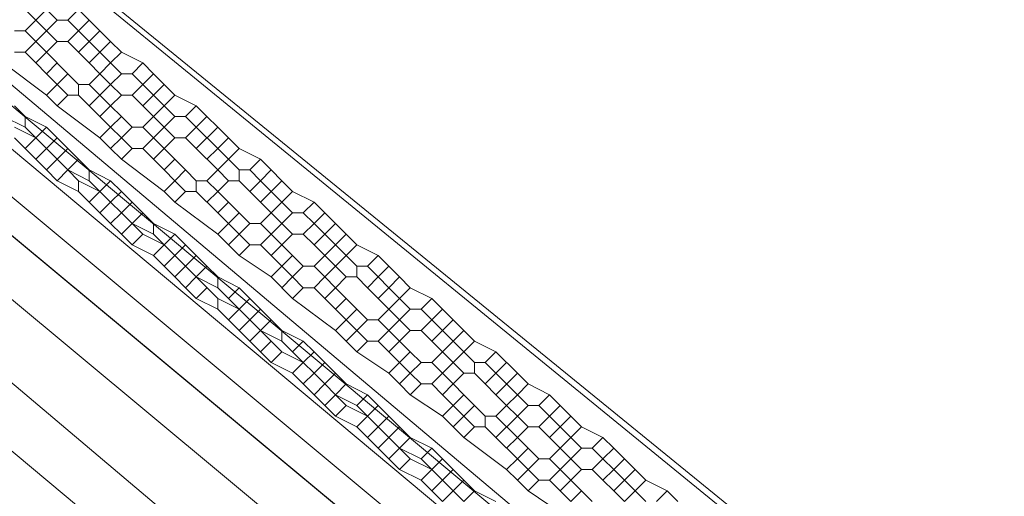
# Model space of a CAD drawing. Header units: metres. Extents: x 92810 to 93633, y 464687 to 465459.
# Tile 82 of 256: x 93169.5 to 93176.07, y 464731.43 to 464734.61. Entities that reach past the tile are written whole.
import ezdxf
from ezdxf.lldxf.tags import DXFTag

# ---------------------------------------------------------------- set-up
doc = ezdxf.new("R2010")
doc.units = ezdxf.units.M
for name, color, linetype, lineweight, transparency in [('B-OI-KL-DATA_KPN-G', 90, 'SI_B_DATA_KPN', 18, 0.4), ('B-OI-KL-DATA_LIANDER-G', 90, 'SI_B_DATA_LIANDER', 18, 0.4), ('B-OI-KL-DATA_ZIGGO BV-G', 90, 'SI_B_DATA_ZIGGO', 18, 0.4), ('B-OI-KL-ET_LS_LIANDER-G', 190, 'SI_B_ET_LS_LIANDER', 18, 0.4), ('B-OI-KL-ET_MS_LIANDER-G', 130, 'SI_B_ET_MS_LIANDER', 18, 0.4), ('B-OI-KL-GAS_LD_LIANDER-G', 30, 'SI_B_GAS_LD_LIANDER', 18, 0.4), ('B-WE-KL-DATA-G', 90, 'KL-DATA-N', 18, 0.4), ('B-WE-KL-ET_LS-G', 190, 'KL-LS-N', 18, 0.4)]:
    doc.layers.add(name, color=color, linetype=linetype, lineweight=lineweight, transparency=transparency)
doc.styles.get("Standard").update_dxf_attribs({"font": 'isocp.shx'})
tags = doc.linetypes.add('KL-DATA-N', pattern='A,4,-1,[101,NLCS.SHX,S=0.5,R=0,X=0,Y=0],-1,4,-1,["D",Standard,S=1,R=0,X=-0.25,Y=-0.5],-1.5', length=12.5).pattern_tags.tags
tags[18] = DXFTag(74, 10)
tags = doc.linetypes.add('KL-LS-N', pattern='A,4,-1,[103,NLCS.SHX,S=0.75,R=0,X=0,Y=0],-1,4,-1,["L",Standard,S=1,R=0,X=0,Y=-0.5],-2', length=13).pattern_tags.tags
tags[18] = DXFTag(74, 10)
doc.linetypes.add('SI_B_DATA_KPN', pattern='A,5,-2,["KPN",Standard,S=1.5,R=0,X=-0.51,Y=-0.75],-8', length=15)
doc.linetypes.add('SI_B_DATA_LIANDER', pattern='A,5,-2,["LI-DATA",Standard,S=1.5,R=0,X=-0.51,Y=-0.75],-11', length=18)
doc.linetypes.add('SI_B_DATA_ZIGGO', pattern='A,5,-2,["ZIGGO",Standard,S=1.5,R=0,X=-0.51,Y=-0.75],-9', length=16)
doc.linetypes.add('SI_B_ET_LS_LIANDER', pattern='A,5,-2,["LI-LS",Standard,S=1.5,R=0,X=-0.51,Y=-0.75],-10', length=17)
doc.linetypes.add('SI_B_ET_MS_LIANDER', pattern='A,5,-2,["LI-MS",Standard,S=1.5,R=0,X=-0.51,Y=-0.75],-10', length=17)
doc.linetypes.add('SI_B_GAS_LD_LIANDER', pattern='A,5,-2,["LI-G-LD",Standard,S=1.5,R=0,X=-0.51,Y=-0.75],-11', length=18)

msp = doc.modelspace()

# ---------------------------------------------------------------- linework, layer by layer
at = {"layer": 'B-OI-KL-DATA_KPN-G', "flags": 128}
for points in [[(93164.0357, 464737.25), (93188.3929, 464716.9643), (93189.8214, 464715.9643)], [(93163.5357, 464736.6786), (93186.3214, 464717.6071), (93186.5357, 464717.25), (93186.9643, 464717.1071)]]:
    msp.add_lwpolyline(points, dxfattribs=at)
at = {"layer": 'B-OI-KL-DATA_LIANDER-G', "flags": 128}
for points in [[(93133.1071, 464763.8929), (93133.1071, 464763.75), (93133.3929, 464763.4643), (93153.75, 464747.1786), (93154.4643, 464746.5357), (93194.1071, 464713.4643)], [(93133.1071, 464763.8929), (93133.6071, 464763.8929), (93133.75, 464763.8214), (93134.8929, 464763.3929), (93192.5357, 464716.4643), (93192.6786, 464716.4643), (93197.9643, 464720.6786), (93198.3929, 464720.6071)]]:
    msp.add_lwpolyline(points, dxfattribs=at)
at = {"layer": 'B-OI-KL-DATA_ZIGGO BV-G', "flags": 128}
for points in [[(93193.8076, 464712.9022), (93149.26, 464749.967), (93134.543, 464762.296), (93126.008, 464769.806)], [(93193.8059, 464712.9), (93149.26, 464749.967)]]:
    msp.add_lwpolyline(points, dxfattribs=at)
at = {"layer": 'B-OI-KL-ET_LS_LIANDER-G'}
for p, q in [((93156.4643, 464745.1071), (93186.3214, 464719.9643)), ((93169.4643, 464733.8929), (93169.6071, 464733.8214)), ((93169.4643, 464733.8214), (93169.5357, 464733.75)), ((93169.6071, 464733.8214), (93169.5357, 464733.75)), ((93169.6071, 464733.8214), (93169.6786, 464733.75)), ((93169.5357, 464733.75), (93169.6071, 464733.6786)), ((93169.6786, 464733.75), (93169.6071, 464733.6786)), ((93169.6786, 464733.75), (93169.8214, 464733.6071)), ((93169.6071, 464733.6786), (93169.6786, 464733.6071)), ((93169.75, 464733.6786), (93169.6786, 464733.6071)), ((93169.6786, 464733.6071), (93169.75, 464733.5357)), ((93169.8214, 464733.6071), (93169.75, 464733.5357)), ((93169.8214, 464733.6071), (93169.8929, 464733.5357)), ((93169.75, 464733.5357), (93169.8929, 464733.4643)), ((93169.8929, 464733.5357), (93170.0357, 464733.4643)), ((93169.8929, 464733.5357), (93169.8929, 464733.4643)), ((93169.8929, 464733.4643), (93169.9643, 464733.3929)), ((93170.0357, 464733.4643), (93169.9643, 464733.3929)), ((93170.0357, 464733.4643), (93170.1071, 464733.3929)), ((93169.9643, 464733.3929), (93170.0357, 464733.3214)), ((93170.1071, 464733.3929), (93170.0357, 464733.3214)), ((93170.1071, 464733.3929), (93170.1786, 464733.3214)), ((93170.0357, 464733.3214), (93170.1071, 464733.25)), ((93170.1786, 464733.3214), (93170.1071, 464733.25)), ((93170.1786, 464733.3214), (93170.3214, 464733.1786)), ((93170.1071, 464733.25), (93170.1786, 464733.1786)), ((93170.25, 464733.25), (93170.1786, 464733.1786)), ((93170.1786, 464733.1786), (93170.25, 464733.1071)), ((93170.3214, 464733.1786), (93170.25, 464733.1071)), ((93170.3214, 464733.1786), (93170.4643, 464733.1071)), ((93170.25, 464733.1071), (93170.3929, 464733.0357)), ((93170.4643, 464733.1071), (93170.3929, 464733.0357)), ((93170.4643, 464733.1071), (93170.5357, 464733.0357)), ((93170.3929, 464733.0357), (93170.4643, 464732.9643)), ((93170.5357, 464733.0357), (93170.4643, 464732.9643)), ((93170.5357, 464733.0357), (93170.6071, 464732.9643)), ((93170.4643, 464732.9643), (93170.5357, 464732.8929)), ((93170.6071, 464732.9643), (93170.5357, 464732.8929)), ((93170.6071, 464732.9643), (93170.6786, 464732.8929)), ((93170.5357, 464732.8929), (93170.6071, 464732.8214)), ((93170.6786, 464732.8929), (93170.6071, 464732.8214)), ((93170.6786, 464732.8929), (93170.8214, 464732.75)), ((93170.6071, 464732.8214), (93170.6786, 464732.75)), ((93170.75, 464732.8214), (93170.6786, 464732.75)), ((93170.6786, 464732.75), (93170.8214, 464732.6786)), ((93170.8214, 464732.75), (93170.9643, 464732.6786)), ((93170.8214, 464732.75), (93170.8214, 464732.6786)), ((93170.8214, 464732.6786), (93170.8929, 464732.6071)), ((93170.9643, 464732.6786), (93170.8929, 464732.6071)), ((93170.9643, 464732.6786), (93171.0357, 464732.6071)), ((93170.8929, 464732.6071), (93170.9643, 464732.5357)), ((93171.0357, 464732.6071), (93170.9643, 464732.5357)), ((93171.0357, 464732.6071), (93171.1071, 464732.5357)), ((93170.9643, 464732.5357), (93171.0357, 464732.4643)), ((93171.1071, 464732.5357), (93171.0357, 464732.4643)), ((93171.1071, 464732.5357), (93171.1786, 464732.4643)), ((93171.0357, 464732.4643), (93171.1071, 464732.3929)), ((93171.1786, 464732.4643), (93171.1071, 464732.3929)), ((93171.1786, 464732.4643), (93171.25, 464732.3929)), ((93171.1071, 464732.3929), (93171.1786, 464732.3214)), ((93171.25, 464732.3929), (93171.1786, 464732.3214)), ((93171.25, 464732.3929), (93171.3929, 464732.3214)), ((93171.1786, 464732.3214), (93171.3214, 464732.25)), ((93171.3929, 464732.3214), (93171.3214, 464732.25)), ((93171.3929, 464732.3214), (93171.4643, 464732.25)), ((93171.3214, 464732.25), (93171.3929, 464732.1786)), ((93171.4643, 464732.25), (93171.3929, 464732.1786)), ((93171.4643, 464732.25), (93171.5357, 464732.1786)), ((93171.3929, 464732.1786), (93171.4643, 464732.1071)), ((93171.5357, 464732.1786), (93171.4643, 464732.1071)), ((93171.5357, 464732.1786), (93171.6071, 464732.1071)), ((93171.4643, 464732.1071), (93171.5357, 464732.0357)), ((93171.6071, 464732.1071), (93171.5357, 464732.0357)), ((93171.6071, 464732.1071), (93171.6786, 464732.0357)), ((93171.5357, 464732.0357), (93171.6071, 464731.9643)), ((93171.6786, 464732.0357), (93171.6071, 464731.9643)), ((93171.6786, 464732.0357), (93171.8214, 464731.9643)), ((93171.6071, 464731.9643), (93171.75, 464731.8929)), ((93171.8214, 464731.9643), (93171.75, 464731.8929)), ((93171.8214, 464731.9643), (93171.8929, 464731.8929)), ((93171.75, 464731.8929), (93171.8214, 464731.8214)), ((93171.8929, 464731.8929), (93171.8214, 464731.8214)), ((93171.8929, 464731.8929), (93171.9643, 464731.8214)), ((93171.8214, 464731.8214), (93171.8929, 464731.75)), ((93171.9643, 464731.8214), (93171.8929, 464731.75)), ((93171.9643, 464731.8214), (93172.0357, 464731.75)), ((93171.8929, 464731.75), (93171.9643, 464731.6786)), ((93172.0357, 464731.75), (93171.9643, 464731.6786)), ((93172.0357, 464731.75), (93172.1071, 464731.6786)), ((93171.9643, 464731.6786), (93172.0357, 464731.6071)), ((93172.1071, 464731.6786), (93172.0357, 464731.6071)), ((93172.1071, 464731.6786), (93172.25, 464731.6071)), ((93172.0357, 464731.6071), (93172.1786, 464731.5357)), ((93172.25, 464731.6071), (93172.1786, 464731.5357)), ((93172.25, 464731.6071), (93172.3214, 464731.5357)), ((93172.1786, 464731.5357), (93172.25, 464731.4643)), ((93172.3214, 464731.5357), (93172.25, 464731.4643)), ((93172.3214, 464731.5357), (93172.3929, 464731.4643)), ((93172.25, 464731.4643), (93172.3214, 464731.3929)), ((93172.3929, 464731.4643), (93172.3214, 464731.3929)), ((93172.3929, 464731.4643), (93172.4643, 464731.3929))]:
    msp.add_line(p, q, dxfattribs=at)
at = {"layer": 'B-OI-KL-ET_MS_LIANDER-G'}
for p, q in [((93169.8214, 464734.25), (93169.6786, 464734.1071)), ((93170.8214, 464733.8929), (93170.6786, 464733.75)), ((93171.3214, 464733.4643), (93171.1786, 464733.3214)), ((93171.3214, 464733.3214), (93171.1786, 464733.1786)), ((93171.3214, 464733.1786), (93171.1786, 464733.0357)), ((93172.3214, 464732.6786), (93172.1786, 464732.5357)), ((93172.8214, 464732.25), (93172.6786, 464732.1071)), ((93172.8214, 464731.9643), (93172.6786, 464731.8214))]:
    msp.add_line(p, q, dxfattribs=at)
at = {"layer": 'B-OI-KL-ET_MS_LIANDER-G', "flags": 128}
for points in [[(93161.25, 464740.6071), (93184.8929, 464720.8214)], [(93169.5357, 464734.6786), (93169.6071, 464734.6071)], [(93169.6786, 464734.6786), (93169.6071, 464734.6071)], [(93169.6786, 464734.6786), (93169.75, 464734.6071)], [(93169.8929, 464734.6786), (93169.8214, 464734.6071)], [(93169.8929, 464734.6786), (93169.9643, 464734.6071)], [(93169.6071, 464734.6071), (93169.5357, 464734.5357)], [(93169.6071, 464734.6071), (93169.6786, 464734.5357)], [(93169.75, 464734.6071), (93169.6786, 464734.5357)], [(93169.75, 464734.6071), (93169.8214, 464734.6071)], [(93169.8214, 464734.6071), (93169.8929, 464734.5357)], [(93169.9643, 464734.6071), (93169.8929, 464734.5357)], [(93169.9643, 464734.6071), (93170.0357, 464734.5357)], [(93169.4643, 464734.5357), (93169.5357, 464734.5357)], [(93169.5357, 464734.5357), (93169.6071, 464734.4643)], [(93169.6786, 464734.5357), (93169.6071, 464734.4643)], [(93169.6786, 464734.5357), (93169.75, 464734.4643)], [(93169.8929, 464734.5357), (93169.8214, 464734.4643)], [(93169.8929, 464734.5357), (93169.9643, 464734.4643)], [(93170.0357, 464734.5357), (93169.9643, 464734.4643)], [(93170.0357, 464734.5357), (93170.1071, 464734.4643)], [(93169.6071, 464734.4643), (93169.5357, 464734.3929)], [(93169.6071, 464734.4643), (93169.6786, 464734.3929)], [(93169.75, 464734.4643), (93169.6786, 464734.3929)], [(93169.75, 464734.4643), (93169.8214, 464734.4643)], [(93169.8214, 464734.4643), (93169.8929, 464734.3929)], [(93169.9643, 464734.4643), (93169.8929, 464734.3929)], [(93169.9643, 464734.4643), (93170.0357, 464734.3929)], [(93170.1071, 464734.4643), (93170.0357, 464734.3929)], [(93170.1071, 464734.4643), (93170.1786, 464734.3929)], [(93169.4643, 464734.3929), (93169.5357, 464734.3929)], [(93169.5357, 464734.3929), (93169.6071, 464734.3214)], [(93169.6786, 464734.3929), (93169.6071, 464734.3214)], [(93169.6786, 464734.3929), (93169.8214, 464734.25)], [(93169.8929, 464734.3929), (93169.9643, 464734.3214)], [(93170.0357, 464734.3929), (93169.9643, 464734.3214)], [(93170.0357, 464734.3929), (93170.1071, 464734.3214)], [(93170.1786, 464734.3929), (93170.1071, 464734.3214)], [(93170.1786, 464734.3929), (93170.3214, 464734.3214)], [(93169.3929, 464734.3214), (93169.6786, 464734.1071)], [(93169.6071, 464734.3214), (93169.6786, 464734.25)], [(93169.75, 464734.3214), (93169.6786, 464734.25)], [(93169.9643, 464734.3214), (93170.0357, 464734.25)], [(93170.1071, 464734.3214), (93170.0357, 464734.25)], [(93170.1071, 464734.3214), (93170.1786, 464734.25)], [(93170.3214, 464734.3214), (93170.25, 464734.25)], [(93170.3214, 464734.3214), (93170.3929, 464734.25)], [(93169.6786, 464734.25), (93169.8214, 464734.1071)], [(93169.8214, 464734.25), (93169.8929, 464734.1786)], [(93170.0357, 464734.25), (93169.9643, 464734.1786)], [(93170.0357, 464734.25), (93170.1071, 464734.1786)], [(93170.1786, 464734.25), (93170.1071, 464734.1786)], [(93170.1786, 464734.25), (93170.25, 464734.25)], [(93170.25, 464734.25), (93170.3214, 464734.1786)], [(93170.3929, 464734.25), (93170.3214, 464734.1786)], [(93170.3929, 464734.25), (93170.4643, 464734.1786)], [(93169.8929, 464734.1786), (93169.9643, 464734.1786)], [(93169.8929, 464734.1786), (93169.8929, 464734.1071)], [(93169.9643, 464734.1786), (93170.0357, 464734.1071)], [(93170.1071, 464734.1786), (93170.0357, 464734.1071)], [(93170.1071, 464734.1786), (93170.1786, 464734.1071)], [(93170.3214, 464734.1786), (93170.25, 464734.1071)], [(93170.3214, 464734.1786), (93170.3929, 464734.1071)], [(93170.4643, 464734.1786), (93170.3929, 464734.1071)], [(93170.4643, 464734.1786), (93170.5357, 464734.1071)], [(93169.6786, 464734.1071), (93169.75, 464734.0357)], [(93169.8214, 464734.1071), (93169.75, 464734.0357)], [(93169.8214, 464734.1071), (93169.8929, 464734.1071)], [(93169.8929, 464734.1071), (93169.9643, 464734.0357)], [(93170.0357, 464734.1071), (93169.9643, 464734.0357)], [(93170.0357, 464734.1071), (93170.1071, 464734.0357)], [(93170.1786, 464734.1071), (93170.1071, 464734.0357)], [(93170.1786, 464734.1071), (93170.25, 464734.1071)], [(93170.25, 464734.1071), (93170.3214, 464734.0357)], [(93170.3929, 464734.1071), (93170.3214, 464734.0357)], [(93170.3929, 464734.1071), (93170.4643, 464734.0357)], [(93170.5357, 464734.1071), (93170.4643, 464734.0357)], [(93170.5357, 464734.1071), (93170.6786, 464734.0357)], [(93169.4643, 464734.0357), (93169.5357, 464733.9643)], [(93169.75, 464734.0357), (93170.0357, 464733.8214)], [(93169.9643, 464734.0357), (93170.0357, 464733.9643)], [(93170.1071, 464734.0357), (93170.0357, 464733.9643)], [(93170.1071, 464734.0357), (93170.1786, 464733.9643)], [(93170.3214, 464734.0357), (93170.3929, 464733.9643)], [(93170.4643, 464734.0357), (93170.3929, 464733.9643)], [(93170.4643, 464734.0357), (93170.5357, 464733.9643)], [(93170.6786, 464734.0357), (93170.6071, 464733.9643)], [(93170.6786, 464734.0357), (93170.75, 464733.9643)], [(93169.3929, 464733.9643), (93169.5357, 464733.8929)], [(93169.5357, 464733.9643), (93169.6786, 464733.8929)], [(93169.5357, 464733.9643), (93169.5357, 464733.8929)], [(93170.0357, 464733.9643), (93170.1071, 464733.8929)], [(93170.1786, 464733.9643), (93170.1071, 464733.8929)], [(93170.1786, 464733.9643), (93170.25, 464733.8929)], [(93170.3929, 464733.9643), (93170.3214, 464733.8929)], [(93170.3929, 464733.9643), (93170.4643, 464733.8929)], [(93170.5357, 464733.9643), (93170.4643, 464733.8929)], [(93170.5357, 464733.9643), (93170.6071, 464733.9643)], [(93170.6071, 464733.9643), (93170.6786, 464733.8929)], [(93170.75, 464733.9643), (93170.6786, 464733.8929)], [(93170.75, 464733.9643), (93170.8214, 464733.8929)], [(93169.5357, 464733.8929), (93169.6071, 464733.8214)], [(93169.6786, 464733.8929), (93169.6071, 464733.8214)], [(93169.6786, 464733.8929), (93169.8214, 464733.75)], [(93170.1071, 464733.8929), (93170.0357, 464733.8214)], [(93170.1071, 464733.8929), (93170.1786, 464733.8214)], [(93170.25, 464733.8929), (93170.1786, 464733.8214)], [(93170.25, 464733.8929), (93170.3214, 464733.8929)], [(93170.3214, 464733.8929), (93170.3929, 464733.8214)], [(93170.4643, 464733.8929), (93170.3929, 464733.8214)], [(93170.4643, 464733.8929), (93170.5357, 464733.8214)], [(93170.6786, 464733.8929), (93170.6071, 464733.8214)], [(93170.6786, 464733.8929), (93170.8214, 464733.75)], [(93170.8214, 464733.8929), (93170.8929, 464733.8214)], [(93169.6071, 464733.8214), (93169.6786, 464733.75)], [(93169.75, 464733.8214), (93169.6786, 464733.75)], [(93170.0357, 464733.8214), (93170.1071, 464733.75)], [(93170.1786, 464733.8214), (93170.1071, 464733.75)], [(93170.1786, 464733.8214), (93170.25, 464733.75)], [(93170.3929, 464733.8214), (93170.3214, 464733.75)], [(93170.3929, 464733.8214), (93170.4643, 464733.75)], [(93170.5357, 464733.8214), (93170.4643, 464733.75)], [(93170.5357, 464733.8214), (93170.6071, 464733.8214)], [(93170.6071, 464733.8214), (93170.6786, 464733.75)], [(93170.8929, 464733.8214), (93170.8214, 464733.75)], [(93170.8929, 464733.8214), (93170.9643, 464733.75)], [(93169.6786, 464733.75), (93169.8214, 464733.6071)], [(93169.8214, 464733.75), (93169.75, 464733.6786)], [(93169.8214, 464733.75), (93169.8929, 464733.6786)], [(93170.1071, 464733.75), (93170.1786, 464733.6786)], [(93170.25, 464733.75), (93170.1786, 464733.6786)], [(93170.25, 464733.75), (93170.3214, 464733.75)], [(93170.3214, 464733.75), (93170.3929, 464733.6786)], [(93170.4643, 464733.75), (93170.3929, 464733.6786)], [(93170.4643, 464733.75), (93170.5357, 464733.6786)], [(93170.6786, 464733.75), (93170.8214, 464733.6071)], [(93170.8214, 464733.75), (93170.75, 464733.6786)], [(93170.8214, 464733.75), (93170.8929, 464733.6786)], [(93170.9643, 464733.75), (93170.8929, 464733.6786)], [(93170.9643, 464733.75), (93171.1071, 464733.6786)], [(93169.8929, 464733.6786), (93169.8214, 464733.6071)], [(93169.8929, 464733.6786), (93169.9643, 464733.6071)], [(93170.1786, 464733.6786), (93170.4643, 464733.4643)], [(93170.3929, 464733.6786), (93170.4643, 464733.6071)], [(93170.5357, 464733.6786), (93170.4643, 464733.6071)], [(93170.5357, 464733.6786), (93170.6071, 464733.6071)], [(93170.8929, 464733.6786), (93170.8214, 464733.6071)], [(93170.8929, 464733.6786), (93170.9643, 464733.6071)], [(93171.1071, 464733.6786), (93171.0357, 464733.6071)], [(93171.1071, 464733.6786), (93171.1786, 464733.6071)], [(93169.8214, 464733.6071), (93169.9643, 464733.5357)], [(93169.9643, 464733.6071), (93170.1071, 464733.5357)], [(93169.9643, 464733.6071), (93169.9643, 464733.5357)], [(93170.4643, 464733.6071), (93170.5357, 464733.5357)], [(93170.6071, 464733.6071), (93170.5357, 464733.5357)], [(93170.6071, 464733.6071), (93170.6786, 464733.5357)], [(93170.8214, 464733.6071), (93170.75, 464733.5357)], [(93170.8214, 464733.6071), (93170.8929, 464733.5357)], [(93170.9643, 464733.6071), (93171.0357, 464733.6071)], [(93170.9643, 464733.6071), (93170.9643, 464733.5357)], [(93171.0357, 464733.6071), (93171.1071, 464733.5357)], [(93171.1786, 464733.6071), (93171.1071, 464733.5357)], [(93171.1786, 464733.6071), (93171.25, 464733.5357)], [(93169.9643, 464733.5357), (93170.0357, 464733.4643)], [(93170.1071, 464733.5357), (93170.0357, 464733.4643)], [(93170.1071, 464733.5357), (93170.1786, 464733.4643)], [(93170.5357, 464733.5357), (93170.4643, 464733.4643)], [(93170.5357, 464733.5357), (93170.6071, 464733.4643)], [(93170.6786, 464733.5357), (93170.75, 464733.5357)], [(93170.6786, 464733.5357), (93170.6786, 464733.4643)], [(93170.75, 464733.5357), (93170.8214, 464733.4643)], [(93170.8929, 464733.5357), (93170.8214, 464733.4643)], [(93170.8929, 464733.5357), (93170.9643, 464733.5357)], [(93170.9643, 464733.5357), (93171.0357, 464733.4643)], [(93171.1071, 464733.5357), (93171.0357, 464733.4643)], [(93171.1071, 464733.5357), (93171.1786, 464733.4643)], [(93171.25, 464733.5357), (93171.1786, 464733.4643)], [(93171.25, 464733.5357), (93171.3214, 464733.4643)], [(93170.0357, 464733.4643), (93170.1071, 464733.3929)], [(93170.1786, 464733.4643), (93170.1071, 464733.3929)], [(93170.1786, 464733.4643), (93170.3214, 464733.3214)], [(93170.4643, 464733.4643), (93170.5357, 464733.3929)], [(93170.6071, 464733.4643), (93170.5357, 464733.3929)], [(93170.6071, 464733.4643), (93170.6786, 464733.4643)], [(93170.6786, 464733.4643), (93170.8214, 464733.3214)], [(93170.8214, 464733.4643), (93170.75, 464733.3929)], [(93170.8214, 464733.4643), (93170.8929, 464733.3929)], [(93171.0357, 464733.4643), (93171.1071, 464733.3929)], [(93171.1786, 464733.4643), (93171.1071, 464733.3929)], [(93171.1786, 464733.4643), (93171.3214, 464733.3214)], [(93171.3214, 464733.4643), (93171.4643, 464733.3929)], [(93170.1071, 464733.3929), (93170.1786, 464733.3214)], [(93170.25, 464733.3929), (93170.1786, 464733.3214)], [(93170.5357, 464733.3929), (93170.8214, 464733.1786)], [(93170.8929, 464733.3929), (93170.8214, 464733.3214)], [(93170.8929, 464733.3929), (93170.9643, 464733.3214)], [(93171.1071, 464733.3929), (93171.1786, 464733.3214)], [(93171.4643, 464733.3929), (93171.3929, 464733.3214)], [(93171.4643, 464733.3929), (93171.5357, 464733.3214)], [(93170.1786, 464733.3214), (93170.25, 464733.25)], [(93170.3214, 464733.3214), (93170.25, 464733.25)], [(93170.3214, 464733.3214), (93170.3929, 464733.25)], [(93170.8214, 464733.3214), (93170.8929, 464733.25)], [(93170.9643, 464733.3214), (93170.8929, 464733.25)], [(93170.9643, 464733.3214), (93171.0357, 464733.25)], [(93171.1786, 464733.3214), (93171.1071, 464733.25)], [(93171.1786, 464733.3214), (93171.3214, 464733.1786)], [(93171.3214, 464733.3214), (93171.3929, 464733.3214)], [(93171.3929, 464733.3214), (93171.4643, 464733.25)], [(93171.5357, 464733.3214), (93171.4643, 464733.25)], [(93171.5357, 464733.3214), (93171.6071, 464733.25)], [(93170.25, 464733.25), (93170.3929, 464733.1786)], [(93170.3929, 464733.25), (93170.5357, 464733.1786)], [(93170.3929, 464733.25), (93170.3929, 464733.1786)], [(93170.8929, 464733.25), (93170.8214, 464733.1786)], [(93170.8929, 464733.25), (93170.9643, 464733.1786)], [(93171.0357, 464733.25), (93170.9643, 464733.1786)], [(93171.0357, 464733.25), (93171.1071, 464733.25)], [(93171.1071, 464733.25), (93171.1786, 464733.1786)], [(93171.4643, 464733.25), (93171.3929, 464733.1786)], [(93171.4643, 464733.25), (93171.5357, 464733.1786)], [(93171.6071, 464733.25), (93171.5357, 464733.1786)], [(93171.6071, 464733.25), (93171.6786, 464733.1786)], [(93170.3929, 464733.1786), (93170.4643, 464733.1071)], [(93170.5357, 464733.1786), (93170.4643, 464733.1071)], [(93170.5357, 464733.1786), (93170.6071, 464733.1071)], [(93170.8214, 464733.1786), (93170.8929, 464733.1071)], [(93170.9643, 464733.1786), (93170.8929, 464733.1071)], [(93170.9643, 464733.1786), (93171.0357, 464733.1071)], [(93171.1786, 464733.1786), (93171.1071, 464733.1071)], [(93171.1786, 464733.1786), (93171.3214, 464733.0357)], [(93171.3214, 464733.1786), (93171.3929, 464733.1786)], [(93171.3929, 464733.1786), (93171.4643, 464733.1071)], [(93171.5357, 464733.1786), (93171.4643, 464733.1071)], [(93171.5357, 464733.1786), (93171.6071, 464733.1071)], [(93171.6786, 464733.1786), (93171.6071, 464733.1071)], [(93171.6786, 464733.1786), (93171.75, 464733.1071)], [(93170.4643, 464733.1071), (93170.5357, 464733.0357)], [(93170.6071, 464733.1071), (93170.5357, 464733.0357)], [(93170.6071, 464733.1071), (93170.6786, 464733.0357)], [(93170.8929, 464733.1071), (93170.9643, 464733.0357)], [(93171.0357, 464733.1071), (93170.9643, 464733.0357)], [(93171.0357, 464733.1071), (93171.1071, 464733.1071)], [(93171.1071, 464733.1071), (93171.1786, 464733.0357)], [(93171.4643, 464733.1071), (93171.5357, 464733.0357)], [(93171.6071, 464733.1071), (93171.5357, 464733.0357)], [(93171.6071, 464733.1071), (93171.6786, 464733.0357)], [(93171.75, 464733.1071), (93171.6786, 464733.0357)], [(93171.75, 464733.1071), (93171.8929, 464733.0357)], [(93170.5357, 464733.0357), (93170.6071, 464732.9643)], [(93170.6786, 464733.0357), (93170.6071, 464732.9643)], [(93170.6786, 464733.0357), (93170.75, 464732.9643)], [(93170.9643, 464733.0357), (93171.1786, 464732.8929)], [(93171.1786, 464733.0357), (93171.25, 464732.9643)], [(93171.3214, 464733.0357), (93171.25, 464732.9643)], [(93171.3214, 464733.0357), (93171.3929, 464732.9643)], [(93171.5357, 464733.0357), (93171.4643, 464732.9643)], [(93171.5357, 464733.0357), (93171.6071, 464732.9643)], [(93171.6786, 464733.0357), (93171.6071, 464732.9643)], [(93171.6786, 464733.0357), (93171.75, 464732.9643)], [(93171.8929, 464733.0357), (93171.8214, 464732.9643)], [(93171.8929, 464733.0357), (93171.9643, 464732.9643)], [(93170.6071, 464732.9643), (93170.6786, 464732.8929)], [(93170.75, 464732.9643), (93170.6786, 464732.8929)], [(93170.75, 464732.9643), (93170.8214, 464732.8929)], [(93171.25, 464732.9643), (93171.1786, 464732.8929)], [(93171.25, 464732.9643), (93171.3214, 464732.8929)], [(93171.3929, 464732.9643), (93171.3214, 464732.8929)], [(93171.3929, 464732.9643), (93171.4643, 464732.9643)], [(93171.4643, 464732.9643), (93171.5357, 464732.8929)], [(93171.6071, 464732.9643), (93171.5357, 464732.8929)], [(93171.6071, 464732.9643), (93171.6786, 464732.8929)], [(93171.75, 464732.9643), (93171.8214, 464732.9643)], [(93171.75, 464732.9643), (93171.75, 464732.8929)], [(93171.8214, 464732.9643), (93171.8929, 464732.8929)], [(93171.9643, 464732.9643), (93171.8929, 464732.8929)], [(93171.9643, 464732.9643), (93172.0357, 464732.8929)], [(93170.6786, 464732.8929), (93170.8214, 464732.8214)], [(93170.8214, 464732.8929), (93170.9643, 464732.8214)], [(93170.8214, 464732.8929), (93170.8214, 464732.8214)], [(93171.1786, 464732.8929), (93171.3214, 464732.75)], [(93171.3214, 464732.8929), (93171.25, 464732.8214)], [(93171.3214, 464732.8929), (93171.3929, 464732.8214)], [(93171.5357, 464732.8929), (93171.4643, 464732.8214)], [(93171.5357, 464732.8929), (93171.6071, 464732.8214)], [(93171.6786, 464732.8929), (93171.6071, 464732.8214)], [(93171.6786, 464732.8929), (93171.75, 464732.8929)], [(93171.75, 464732.8929), (93171.8214, 464732.8214)], [(93171.8929, 464732.8929), (93171.8214, 464732.8214)], [(93171.8929, 464732.8929), (93171.9643, 464732.8214)], [(93172.0357, 464732.8929), (93171.9643, 464732.8214)], [(93172.0357, 464732.8929), (93172.1071, 464732.8214)], [(93170.8214, 464732.8214), (93170.8929, 464732.75)], [(93170.9643, 464732.8214), (93170.8929, 464732.75)], [(93170.9643, 464732.8214), (93171.0357, 464732.75)], [(93171.3929, 464732.8214), (93171.3214, 464732.75)], [(93171.3929, 464732.8214), (93171.4643, 464732.8214)], [(93171.4643, 464732.8214), (93171.5357, 464732.75)], [(93171.6071, 464732.8214), (93171.5357, 464732.75)], [(93171.6071, 464732.8214), (93171.6786, 464732.75)], [(93171.8214, 464732.8214), (93171.8929, 464732.75)], [(93171.9643, 464732.8214), (93171.8929, 464732.75)], [(93171.9643, 464732.8214), (93172.0357, 464732.75)], [(93172.1071, 464732.8214), (93172.0357, 464732.75)], [(93172.1071, 464732.8214), (93172.25, 464732.75)], [(93170.8929, 464732.75), (93170.9643, 464732.6786)], [(93171.0357, 464732.75), (93170.9643, 464732.6786)], [(93171.0357, 464732.75), (93171.1071, 464732.6786)], [(93171.3214, 464732.75), (93171.6071, 464732.5357)], [(93171.5357, 464732.75), (93171.6071, 464732.6786)], [(93171.6786, 464732.75), (93171.6071, 464732.6786)], [(93171.6786, 464732.75), (93171.8214, 464732.6071)], [(93171.8929, 464732.75), (93171.9643, 464732.6786)], [(93172.0357, 464732.75), (93171.9643, 464732.6786)], [(93172.0357, 464732.75), (93172.1071, 464732.6786)], [(93172.25, 464732.75), (93172.1786, 464732.6786)], [(93172.25, 464732.75), (93172.3214, 464732.6786)], [(93170.9643, 464732.6786), (93171.0357, 464732.6071)], [(93171.1071, 464732.6786), (93171.0357, 464732.6071)], [(93171.1071, 464732.6786), (93171.1786, 464732.6071)], [(93171.6071, 464732.6786), (93171.6786, 464732.6071)], [(93171.75, 464732.6786), (93171.6786, 464732.6071)], [(93171.9643, 464732.6786), (93171.8929, 464732.6071)], [(93171.9643, 464732.6786), (93172.0357, 464732.6071)], [(93172.1071, 464732.6786), (93172.0357, 464732.6071)], [(93172.1071, 464732.6786), (93172.1786, 464732.6786)], [(93172.1786, 464732.6786), (93172.3214, 464732.5357)], [(93172.3214, 464732.6786), (93172.3929, 464732.6071)], [(93171.0357, 464732.6071), (93171.1071, 464732.5357)], [(93171.1786, 464732.6071), (93171.1071, 464732.5357)], [(93171.1786, 464732.6071), (93171.25, 464732.5357)], [(93171.6786, 464732.6071), (93171.6071, 464732.5357)], [(93171.6786, 464732.6071), (93171.75, 464732.5357)], [(93171.8214, 464732.6071), (93171.75, 464732.5357)], [(93171.8214, 464732.6071), (93171.8929, 464732.6071)], [(93171.8929, 464732.6071), (93171.9643, 464732.5357)], [(93172.0357, 464732.6071), (93171.9643, 464732.5357)], [(93172.0357, 464732.6071), (93172.1071, 464732.5357)], [(93172.3929, 464732.6071), (93172.3214, 464732.5357)], [(93172.3929, 464732.6071), (93172.4643, 464732.5357)], [(93171.1071, 464732.5357), (93171.25, 464732.4643)], [(93171.25, 464732.5357), (93171.3929, 464732.4643)], [(93171.25, 464732.5357), (93171.25, 464732.4643)], [(93171.6071, 464732.5357), (93171.6786, 464732.4643)], [(93171.75, 464732.5357), (93171.6786, 464732.4643)], [(93171.75, 464732.5357), (93171.8214, 464732.4643)], [(93171.9643, 464732.5357), (93171.8929, 464732.4643)], [(93171.9643, 464732.5357), (93172.0357, 464732.4643)], [(93172.1071, 464732.5357), (93172.0357, 464732.4643)], [(93172.1071, 464732.5357), (93172.1786, 464732.5357)], [(93172.1786, 464732.5357), (93172.25, 464732.4643)], [(93172.3214, 464732.5357), (93172.25, 464732.4643)], [(93172.3214, 464732.5357), (93172.3929, 464732.4643)], [(93172.4643, 464732.5357), (93172.3929, 464732.4643)], [(93172.4643, 464732.5357), (93172.5357, 464732.4643)], [(93171.25, 464732.4643), (93171.3214, 464732.3929)], [(93171.3929, 464732.4643), (93171.3214, 464732.3929)], [(93171.3929, 464732.4643), (93171.4643, 464732.3929)], [(93171.6786, 464732.4643), (93171.75, 464732.3929)], [(93171.8214, 464732.4643), (93171.75, 464732.3929)], [(93171.8214, 464732.4643), (93171.8929, 464732.4643)], [(93171.8929, 464732.4643), (93171.9643, 464732.3929)], [(93172.0357, 464732.4643), (93171.9643, 464732.3929)], [(93172.0357, 464732.4643), (93172.1071, 464732.3929)], [(93172.25, 464732.4643), (93172.3214, 464732.3929)], [(93172.3929, 464732.4643), (93172.3214, 464732.3929)], [(93172.3929, 464732.4643), (93172.4643, 464732.3929)], [(93172.5357, 464732.4643), (93172.4643, 464732.3929)], [(93172.5357, 464732.4643), (93172.6786, 464732.3929)], [(93171.3214, 464732.3929), (93171.3929, 464732.3214)], [(93171.4643, 464732.3929), (93171.3929, 464732.3214)], [(93171.4643, 464732.3929), (93171.5357, 464732.3214)], [(93171.75, 464732.3929), (93171.9643, 464732.25)], [(93171.9643, 464732.3929), (93172.0357, 464732.3214)], [(93172.1071, 464732.3929), (93172.0357, 464732.3214)], [(93172.1071, 464732.3929), (93172.1786, 464732.3214)], [(93172.3214, 464732.3929), (93172.25, 464732.3214)], [(93172.3214, 464732.3929), (93172.3929, 464732.3214)], [(93172.4643, 464732.3929), (93172.3929, 464732.3214)], [(93172.4643, 464732.3929), (93172.5357, 464732.3214)], [(93172.6786, 464732.3929), (93172.6071, 464732.3214)], [(93172.6786, 464732.3929), (93172.8214, 464732.25)], [(93171.3929, 464732.3214), (93171.4643, 464732.25)], [(93171.5357, 464732.3214), (93171.4643, 464732.25)], [(93171.5357, 464732.3214), (93171.6071, 464732.25)], [(93172.0357, 464732.3214), (93171.9643, 464732.25)], [(93172.0357, 464732.3214), (93172.1071, 464732.25)], [(93172.1786, 464732.3214), (93172.1071, 464732.25)], [(93172.1786, 464732.3214), (93172.25, 464732.3214)], [(93172.25, 464732.3214), (93172.3214, 464732.25)], [(93172.3929, 464732.3214), (93172.3214, 464732.25)], [(93172.3929, 464732.3214), (93172.4643, 464732.25)], [(93172.5357, 464732.3214), (93172.6071, 464732.3214)], [(93172.5357, 464732.3214), (93172.5357, 464732.25)], [(93172.6071, 464732.3214), (93172.6786, 464732.25)], [(93172.75, 464732.3214), (93172.6786, 464732.25)], [(93171.4643, 464732.25), (93171.5357, 464732.1786)], [(93171.6071, 464732.25), (93171.5357, 464732.1786)], [(93171.6071, 464732.25), (93171.6786, 464732.1786)], [(93171.9643, 464732.25), (93172.0357, 464732.1786)], [(93172.1071, 464732.25), (93172.0357, 464732.1786)], [(93172.1071, 464732.25), (93172.1786, 464732.1786)], [(93172.3214, 464732.25), (93172.25, 464732.1786)], [(93172.3214, 464732.25), (93172.3929, 464732.1786)], [(93172.4643, 464732.25), (93172.3929, 464732.1786)], [(93172.4643, 464732.25), (93172.5357, 464732.25)], [(93172.5357, 464732.25), (93172.6071, 464732.1786)], [(93172.6786, 464732.25), (93172.6071, 464732.1786)], [(93172.6786, 464732.25), (93172.8214, 464732.1071)], [(93172.8214, 464732.25), (93172.8929, 464732.1786)], [(93171.5357, 464732.1786), (93171.6071, 464732.1071)], [(93171.6786, 464732.1786), (93171.6071, 464732.1071)], [(93171.6786, 464732.1786), (93171.8214, 464732.1071)], [(93172.0357, 464732.1786), (93172.1071, 464732.1071)], [(93172.1786, 464732.1786), (93172.1071, 464732.1071)], [(93172.1786, 464732.1786), (93172.25, 464732.1786)], [(93172.25, 464732.1786), (93172.3214, 464732.1071)], [(93172.3929, 464732.1786), (93172.3214, 464732.1071)], [(93172.3929, 464732.1786), (93172.4643, 464732.1071)], [(93172.6071, 464732.1786), (93172.6786, 464732.1071)], [(93172.8929, 464732.1786), (93172.8214, 464732.1071)], [(93172.8929, 464732.1786), (93173.0357, 464732.1071)], [(93171.6071, 464732.1071), (93171.75, 464732.0357)], [(93171.8214, 464732.1071), (93171.75, 464732.0357)], [(93171.8214, 464732.1071), (93171.8929, 464732.0357)], [(93172.1071, 464732.1071), (93172.3214, 464731.9643)], [(93172.3214, 464732.1071), (93172.3929, 464732.0357)], [(93172.4643, 464732.1071), (93172.3929, 464732.0357)], [(93172.4643, 464732.1071), (93172.5357, 464732.0357)], [(93172.6786, 464732.1071), (93172.75, 464732.0357)], [(93172.8214, 464732.1071), (93172.75, 464732.0357)], [(93172.8214, 464732.1071), (93172.8929, 464732.0357)], [(93173.0357, 464732.1071), (93172.9643, 464732.0357)], [(93173.0357, 464732.1071), (93173.1071, 464732.0357)], [(93171.75, 464732.0357), (93171.8214, 464731.9643)], [(93171.8929, 464732.0357), (93171.8214, 464731.9643)], [(93171.8929, 464732.0357), (93171.9643, 464731.9643)], [(93172.3929, 464732.0357), (93172.3214, 464731.9643)], [(93172.3929, 464732.0357), (93172.4643, 464731.9643)], [(93172.5357, 464732.0357), (93172.4643, 464731.9643)], [(93172.5357, 464732.0357), (93172.6071, 464731.9643)], [(93172.75, 464732.0357), (93172.6786, 464731.9643)], [(93172.75, 464732.0357), (93172.8214, 464731.9643)], [(93172.8929, 464732.0357), (93172.8214, 464731.9643)], [(93172.8929, 464732.0357), (93172.9643, 464732.0357)], [(93172.9643, 464732.0357), (93173.0357, 464731.9643)], [(93173.1071, 464732.0357), (93173.0357, 464731.9643)], [(93173.1071, 464732.0357), (93173.1786, 464731.9643)], [(93171.8214, 464731.9643), (93171.8929, 464731.8929)], [(93171.9643, 464731.9643), (93171.8929, 464731.8929)], [(93171.9643, 464731.9643), (93172.0357, 464731.8929)], [(93172.3214, 464731.9643), (93172.3929, 464731.8929)], [(93172.4643, 464731.9643), (93172.3929, 464731.8929)], [(93172.4643, 464731.9643), (93172.5357, 464731.8929)], [(93172.6071, 464731.9643), (93172.6786, 464731.9643)], [(93172.6071, 464731.9643), (93172.6071, 464731.8929)], [(93172.6786, 464731.9643), (93172.8214, 464731.8214)], [(93172.8214, 464731.9643), (93172.8929, 464731.8929)], [(93173.0357, 464731.9643), (93172.9643, 464731.8929)], [(93173.0357, 464731.9643), (93173.1071, 464731.8929)], [(93173.1786, 464731.9643), (93173.1071, 464731.8929)], [(93173.1786, 464731.9643), (93173.25, 464731.8929)], [(93171.8929, 464731.8929), (93171.9643, 464731.8214)], [(93172.0357, 464731.8929), (93171.9643, 464731.8214)], [(93172.0357, 464731.8929), (93172.1071, 464731.8214)], [(93172.3929, 464731.8929), (93172.4643, 464731.8214)], [(93172.5357, 464731.8929), (93172.4643, 464731.8214)], [(93172.5357, 464731.8929), (93172.6071, 464731.8929)], [(93172.6071, 464731.8929), (93172.6786, 464731.8214)], [(93172.8929, 464731.8929), (93172.8214, 464731.8214)], [(93172.8929, 464731.8929), (93172.9643, 464731.8929)], [(93172.9643, 464731.8929), (93173.0357, 464731.8214)], [(93173.1071, 464731.8929), (93173.0357, 464731.8214)], [(93173.1071, 464731.8929), (93173.1786, 464731.8214)], [(93173.25, 464731.8929), (93173.1786, 464731.8214)], [(93173.25, 464731.8929), (93173.3929, 464731.8214)], [(93171.9643, 464731.8214), (93172.0357, 464731.75)], [(93172.1071, 464731.8214), (93172.0357, 464731.75)], [(93172.1071, 464731.8214), (93172.25, 464731.75)], [(93172.4643, 464731.8214), (93172.75, 464731.6071)], [(93172.6786, 464731.8214), (93172.8214, 464731.6786)], [(93172.8214, 464731.8214), (93172.75, 464731.75)], [(93172.8214, 464731.8214), (93172.8929, 464731.75)], [(93173.0357, 464731.8214), (93173.1071, 464731.75)], [(93173.1786, 464731.8214), (93173.1071, 464731.75)], [(93173.1786, 464731.8214), (93173.25, 464731.75)], [(93173.3929, 464731.8214), (93173.3214, 464731.75)], [(93173.3929, 464731.8214), (93173.4643, 464731.75)], [(93172.0357, 464731.75), (93172.1786, 464731.6786)], [(93172.25, 464731.75), (93172.1786, 464731.6786)], [(93172.25, 464731.75), (93172.3214, 464731.6786)], [(93172.8929, 464731.75), (93172.8214, 464731.6786)], [(93172.8929, 464731.75), (93172.9643, 464731.6786)], [(93173.1071, 464731.75), (93173.0357, 464731.6786)], [(93173.1071, 464731.75), (93173.1786, 464731.6786)], [(93173.25, 464731.75), (93173.1786, 464731.6786)], [(93173.25, 464731.75), (93173.3214, 464731.75)], [(93173.3214, 464731.75), (93173.3929, 464731.6786)], [(93173.4643, 464731.75), (93173.3929, 464731.6786)], [(93173.4643, 464731.75), (93173.5357, 464731.6786)], [(93172.1786, 464731.6786), (93172.3214, 464731.5357)], [(93172.3214, 464731.6786), (93172.25, 464731.6071)], [(93172.3214, 464731.6786), (93172.3929, 464731.6071)], [(93172.8214, 464731.6786), (93172.75, 464731.6071)], [(93172.8214, 464731.6786), (93172.8929, 464731.6071)], [(93172.9643, 464731.6786), (93172.8929, 464731.6071)], [(93172.9643, 464731.6786), (93173.0357, 464731.6786)], [(93173.0357, 464731.6786), (93173.1071, 464731.6071)], [(93173.1786, 464731.6786), (93173.1071, 464731.6071)], [(93173.1786, 464731.6786), (93173.25, 464731.6071)], [(93173.3929, 464731.6786), (93173.3214, 464731.6071)], [(93173.3929, 464731.6786), (93173.4643, 464731.6071)], [(93173.5357, 464731.6786), (93173.4643, 464731.6071)], [(93173.5357, 464731.6786), (93173.6071, 464731.6071)], [(93172.3929, 464731.6071), (93172.3214, 464731.5357)], [(93172.3929, 464731.6071), (93172.4643, 464731.5357)], [(93172.75, 464731.6071), (93172.8214, 464731.5357)], [(93172.8929, 464731.6071), (93172.8214, 464731.5357)], [(93172.8929, 464731.6071), (93172.9643, 464731.5357)], [(93173.1071, 464731.6071), (93173.0357, 464731.5357)], [(93173.1071, 464731.6071), (93173.1786, 464731.5357)], [(93173.25, 464731.6071), (93173.1786, 464731.5357)], [(93173.25, 464731.6071), (93173.3214, 464731.6071)], [(93173.3214, 464731.6071), (93173.3929, 464731.5357)], [(93173.4643, 464731.6071), (93173.3929, 464731.5357)], [(93173.4643, 464731.6071), (93173.5357, 464731.5357)], [(93173.6071, 464731.6071), (93173.5357, 464731.5357)], [(93173.6071, 464731.6071), (93173.6786, 464731.5357)], [(93172.3214, 464731.5357), (93172.3929, 464731.4643)], [(93172.4643, 464731.5357), (93172.3929, 464731.4643)], [(93172.4643, 464731.5357), (93172.5357, 464731.4643)], [(93172.8214, 464731.5357), (93172.8929, 464731.4643)], [(93172.9643, 464731.5357), (93172.8929, 464731.4643)], [(93172.9643, 464731.5357), (93173.0357, 464731.5357)], [(93173.0357, 464731.5357), (93173.1071, 464731.4643)], [(93173.1786, 464731.5357), (93173.1071, 464731.4643)], [(93173.1786, 464731.5357), (93173.25, 464731.4643)], [(93173.3929, 464731.5357), (93173.4643, 464731.4643)], [(93173.5357, 464731.5357), (93173.4643, 464731.4643)], [(93173.5357, 464731.5357), (93173.6071, 464731.4643)], [(93173.6786, 464731.5357), (93173.6071, 464731.4643)], [(93173.6786, 464731.5357), (93173.8214, 464731.4643)], [(93172.3929, 464731.4643), (93172.4643, 464731.3929)], [(93172.5357, 464731.4643), (93172.4643, 464731.3929)], [(93172.5357, 464731.4643), (93172.6786, 464731.3929)], [(93172.8929, 464731.4643), (93173.1071, 464731.3214)], [(93173.1071, 464731.4643), (93173.1786, 464731.3929)], [(93173.25, 464731.4643), (93173.1786, 464731.3929)], [(93173.25, 464731.4643), (93173.3214, 464731.3929)], [(93173.4643, 464731.4643), (93173.5357, 464731.3929)], [(93173.6071, 464731.4643), (93173.5357, 464731.3929)], [(93173.6071, 464731.4643), (93173.6786, 464731.3929)], [(93173.8214, 464731.4643), (93173.75, 464731.3929)], [(93173.8214, 464731.4643), (93173.8929, 464731.3929)]]:
    msp.add_lwpolyline(points, dxfattribs=at)
at = {"layer": 'B-OI-KL-GAS_LD_LIANDER-G', "flags": 128}
msp.add_lwpolyline([(93159.3214, 464740.75), (93171.8214, 464730.1786), (93173.75, 464728.4643), (93179.3929, 464723.6786)], dxfattribs=at)
at = {"layer": 'B-WE-KL-DATA-G'}
msp.add_lwpolyline([(93134.8, 464763.5), (93192.5, 464716.4), (93202.6401, 464724.4524)], dxfattribs=at)
at = {"layer": 'B-WE-KL-ET_LS-G'}
msp.add_lwpolyline([(93138.4185, 464759.2948), (93193.9098, 464713.0359)], dxfattribs=at)

doc.saveas('drawing.dxf')
